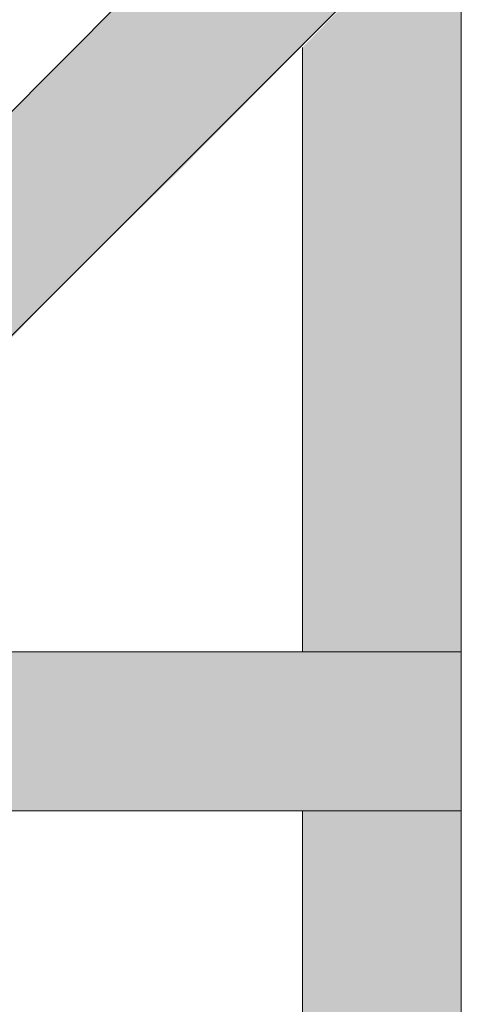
# Model space of a CAD drawing. Extents: x 3940905 to 4145695, y 925352 to 1109797.
# Tile 118 of 256: x 3951828 to 3951908, y 1099479 to 1099658. Entities that reach past the tile are written whole.
import ezdxf

# ---------------------------------------------------------------- set-up
doc = ezdxf.new("R2010")
doc.units = 0
doc.header["$LTSCALE"] = 750
doc.header["$MEASUREMENT"] = 0
doc.layers.add('CKD Equipments', color=252, linetype='CONTINUOUS', lineweight=0)

msp = doc.modelspace()

# ---------------------------------------------------------------- hatches: boundary and pattern name
at = {"layer": 'CKD Equipments', "true_color": 0x808080}
h = msp.add_hatch(color=8, dxfattribs=at)
h.paths.add_polyline_path([(3951815.08, 1099630.47), (3951898.01, 1099672.7), (3951856.8, 1099672.7)])
h.paths.add_polyline_path([(3951856.29, 1099630.47), (3951815.08, 1099630.47), (3951898.01, 1099672.7)])
at = {"layer": 'CKD Equipments', "true_color": 0xffffff}
h = msp.add_hatch(color=7, dxfattribs=at)
h.paths.add_polyline_path([(3951879.19, 1099653.36), (3951908.19, 1099672.7), (3951898.01, 1099672.7)])
h.paths.add_polyline_path([(3951908.19, 1099653.36), (3951879.19, 1099653.36), (3951908.19, 1099672.7)])
h = msp.add_hatch(color=7, dxfattribs=at)
h.paths.add_polyline_path([(3951879.19, 1099542.95), (3951908.19, 1099653.36), (3951879.19, 1099653.36)])
h.paths.add_polyline_path([(3951908.19, 1099542.95), (3951879.19, 1099542.95), (3951908.19, 1099653.36)])
at = {"layer": 'CKD Equipments', "true_color": 0xff0000}
h = msp.add_hatch(color=1, dxfattribs=at)
h.paths.add_polyline_path([(3951835.43, 1099610.11), (3951794.21, 1099610.11), (3951815.08, 1099630.47)])
h.paths.add_polyline_path([(3951784.04, 1099599.43), (3951835.43, 1099610.11), (3951794.21, 1099610.11)])
h.paths.add_polyline_path([(3951825.25, 1099599.43), (3951784.04, 1099599.43), (3951835.43, 1099610.11)])
at = {"layer": 'CKD Equipments', "true_color": 0x808080}
h = msp.add_hatch(color=8, dxfattribs=at)
h.paths.add_polyline_path([(3951835.43, 1099610.11), (3951856.29, 1099630.47), (3951815.08, 1099630.47)])
h.paths.add_polyline_path([(3951856.29, 1099630.47), (3951835.43, 1099610.11)], flags=16)
at = {"layer": 'CKD Equipments', "true_color": 0xff0000}
h = msp.add_hatch(color=1, dxfattribs=at)
h.paths.add_polyline_path([(3951804.39, 1099513.95), (3951856.29, 1099542.95), (3951804.39, 1099542.95)])
h.paths.add_polyline_path([(3951856.29, 1099513.95), (3951804.39, 1099513.95), (3951856.29, 1099542.95)])
at = {"layer": 'CKD Equipments', "true_color": 0x808080}
h = msp.add_hatch(color=8, dxfattribs=at)
h.paths.add_polyline_path([(3951856.29, 1099513.95), (3951908.19, 1099542.95), (3951856.29, 1099542.95)])
h.paths.add_polyline_path([(3951908.19, 1099513.95), (3951856.29, 1099513.95), (3951908.19, 1099542.95)])
at = {"layer": 'CKD Equipments', "true_color": 0xffffff}
h = msp.add_hatch(color=7, dxfattribs=at)
h.paths.add_polyline_path([(3951879.19, 1099403.03), (3951908.19, 1099513.95), (3951879.19, 1099513.95)])
h.paths.add_polyline_path([(3951908.19, 1099403.03), (3951879.19, 1099403.03), (3951908.19, 1099513.95)])

# ---------------------------------------------------------------- linework, layer by layer
at = {"layer": 'CKD Equipments', "color": 8, "true_color": 0x808080}
for p, q in [((3951908.19, 1099703.23), (3951908.19, 1099353.16)), ((3951784.04, 1099599.43), (3951877.15, 1099693.05)), ((3951804.39, 1099579.07), (3951898.01, 1099672.7)), ((3951879.19, 1099653.36), (3951879.19, 1099542.95)), ((3951908.19, 1099542.95), (3951804.39, 1099542.95)), ((3951908.19, 1099513.95), (3951908.19, 1099542.95)), ((3951804.39, 1099513.95), (3951908.19, 1099513.95)), ((3951879.19, 1099513.95), (3951879.19, 1099403.03))]:
    msp.add_line(p, q, dxfattribs=at)

doc.saveas('drawing.dxf')
